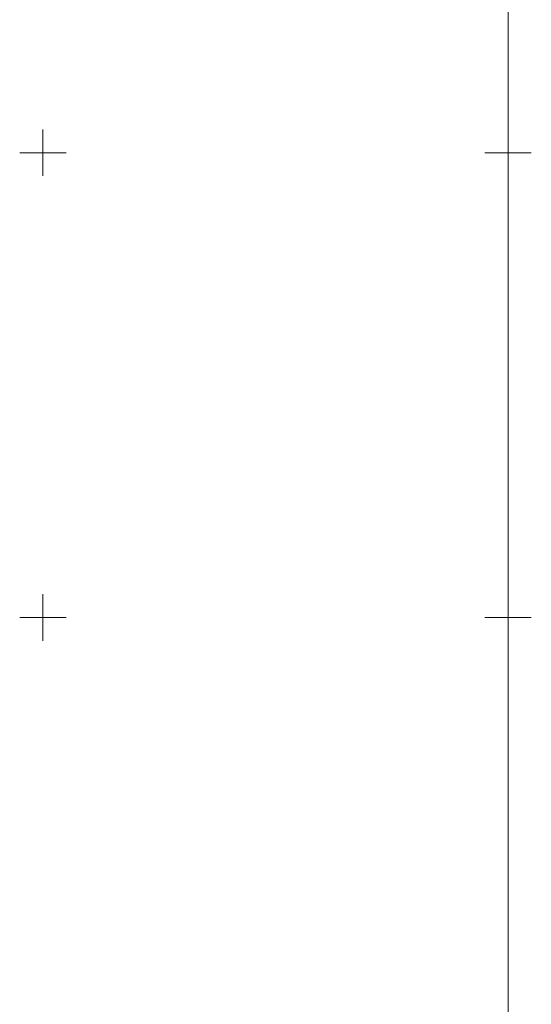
# Model space of a CAD drawing. Extents: x 0 to 6569664, y 0 to 5584502.
# Tile 59 of 64: x 6568748 to 6568802, y 5584008 to 5584114. Entities that reach past the tile are written whole.
import ezdxf

# ---------------------------------------------------------------- set-up
doc = ezdxf.new("R2010")
doc.units = 0
doc.layers.add('ramka sekcji', color=7, linetype='CONTINUOUS', lineweight=18)

msp = doc.modelspace()

# ---------------------------------------------------------------- linework, layer by layer
at = {"layer": 'ramka sekcji'}
for p, q in [((6568800, 5584250), (6568800, 5584000)), ((6568750, 5584100), (6568750, 5584102.5)), ((6568800, 5584100), (6568800, 5584102.5)), ((6568750, 5584100), (6568747.5, 5584100)), ((6568750, 5584100), (6568750, 5584097.5)), ((6568750, 5584100), (6568752.5, 5584100)), ((6568800, 5584100), (6568797.5, 5584100)), ((6568800, 5584100), (6568800, 5584097.5)), ((6568800, 5584100), (6568802.5, 5584100)), ((6568750, 5584050), (6568750, 5584052.5)), ((6568800, 5584050), (6568800, 5584052.5)), ((6568750, 5584050), (6568747.5, 5584050)), ((6568750, 5584050), (6568750, 5584047.5)), ((6568750, 5584050), (6568752.5, 5584050)), ((6568800, 5584050), (6568797.5, 5584050)), ((6568800, 5584050), (6568800, 5584047.5)), ((6568800, 5584050), (6568802.5, 5584050))]:
    msp.add_line(p, q, dxfattribs=at)

doc.saveas('drawing.dxf')
